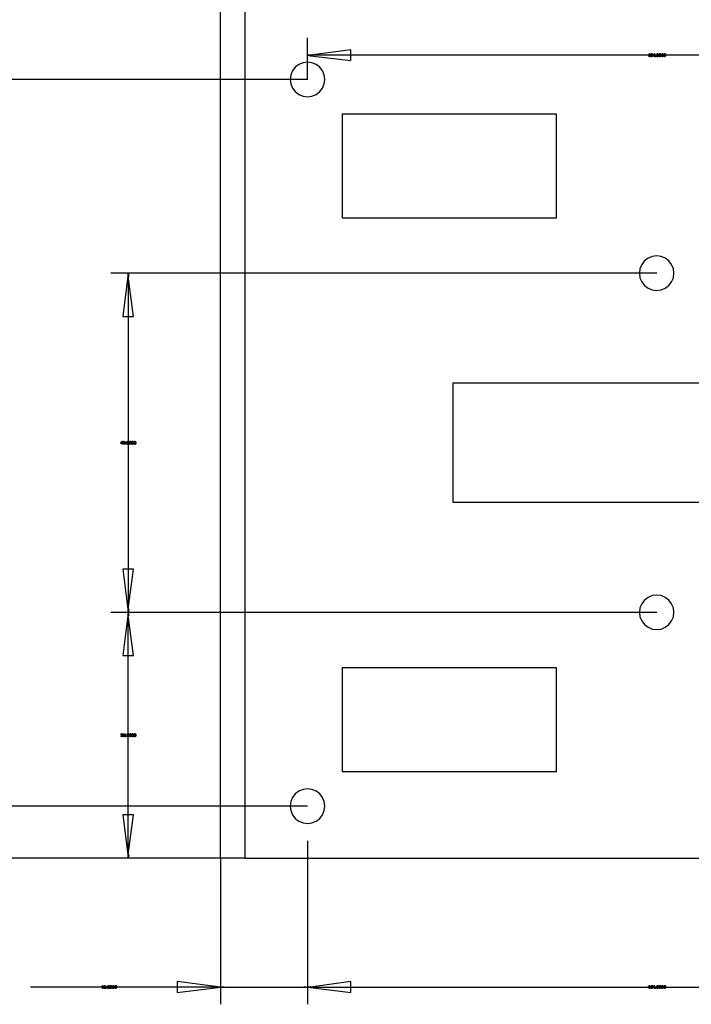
# Model space of a CAD drawing. Extents: x -1077 to 53, y -1488 to -1083.
# Tile 39 of 45: x -696 to -657, y -1307 to -1250. Entities that reach past the tile are written whole.
import ezdxf

# ---------------------------------------------------------------- set-up
doc = ezdxf.new("R2010")
doc.units = 0
doc.layers.add('Layer0', color=7, linetype='Continuous', true_color=0xffffff)
doc.layers.add('MTEXT', color=7, linetype='Continuous', true_color=0xffffff)

msp = doc.modelspace()

# ---------------------------------------------------------------- linework, layer by layer
at = {"layer": 'Layer0'}
for p, q in [((-684.531, -1253.647), (-684.531, -1242.647)), ((-683.091, -1253.647), (-683.091, -1242.647)), ((-679.491, -1252.069), (-679.491, -1251.249)), ((-679.491, -1252.249), (-679.491, -1252.069)), ((-679.491, -1252.249), (-679.311, -1252.219)), ((-679.491, -1252.249), (-679.311, -1252.279)), ((-679.311, -1252.249), (-679.491, -1252.249)), ((-679.491, -1252.647), (-679.491, -1252.249)), ((-676.991, -1251.939), (-679.311, -1252.249)), ((-679.311, -1252.219), (-679.311, -1252.249)), ((-679.311, -1252.249), (-679.311, -1252.279)), ((-676.991, -1252.249), (-679.311, -1252.249)), ((-679.311, -1252.279), (-676.991, -1252.559)), ((-676.991, -1252.249), (-676.991, -1251.939)), ((-676.991, -1252.559), (-676.991, -1252.249)), ((-659.985, -1252.249), (-676.991, -1252.249)), ((-658.597, -1252.249), (-659.985, -1252.249)), ((-641.591, -1252.249), (-658.597, -1252.249)), ((-680.198, -1252.94), (-680.357, -1253.147)), ((-679.991, -1252.781), (-680.198, -1252.94)), ((-679.75, -1252.681), (-679.991, -1252.781)), ((-679.491, -1252.647), (-679.75, -1252.681)), ((-679.491, -1253.585), (-679.491, -1252.647)), ((-679.232, -1252.681), (-679.491, -1252.647)), ((-678.991, -1252.781), (-679.232, -1252.681)), ((-678.784, -1252.94), (-678.991, -1252.781)), ((-678.625, -1253.147), (-678.784, -1252.94)), ((-680.457, -1253.388), (-680.491, -1253.647)), ((-680.357, -1253.147), (-680.457, -1253.388)), ((-679.491, -1253.647), (-679.491, -1253.585)), ((-678.525, -1253.388), (-678.625, -1253.147)), ((-678.491, -1253.647), (-678.525, -1253.388)), ((-684.531, -1253.647), (-699.13, -1253.647)), ((-683.091, -1253.647), (-684.531, -1253.647)), ((-684.531, -1264.847), (-684.531, -1253.647)), ((-680.491, -1253.647), (-683.091, -1253.647)), ((-683.091, -1264.847), (-683.091, -1253.647)), ((-679.554, -1253.647), (-680.491, -1253.647)), ((-680.491, -1253.647), (-680.457, -1253.906)), ((-680.457, -1253.906), (-680.357, -1254.147)), ((-680.357, -1254.147), (-680.198, -1254.354)), ((-679.491, -1253.647), (-679.554, -1253.647)), ((-678.784, -1254.354), (-678.625, -1254.147)), ((-678.625, -1254.147), (-678.525, -1253.906)), ((-678.525, -1253.906), (-678.491, -1253.647)), ((-680.198, -1254.354), (-679.991, -1254.513)), ((-679.991, -1254.513), (-679.75, -1254.613)), ((-679.75, -1254.613), (-679.491, -1254.647)), ((-679.491, -1254.647), (-679.232, -1254.613)), ((-679.232, -1254.613), (-678.991, -1254.513)), ((-678.991, -1254.513), (-678.784, -1254.354)), ((-665.091, -1255.647), (-677.491, -1255.647)), ((-677.491, -1255.647), (-677.491, -1261.647)), ((-665.091, -1261.647), (-665.091, -1255.647)), ((-677.491, -1261.647), (-665.091, -1261.647)), ((-659.291, -1263.847), (-659.55, -1263.881)), ((-659.032, -1263.881), (-659.291, -1263.847)), ((-660.157, -1264.347), (-660.257, -1264.588)), ((-659.998, -1264.14), (-660.157, -1264.347)), ((-659.791, -1263.981), (-659.998, -1264.14)), ((-659.55, -1263.881), (-659.791, -1263.981)), ((-658.791, -1263.981), (-659.032, -1263.881)), ((-658.584, -1264.14), (-658.791, -1263.981)), ((-658.425, -1264.347), (-658.584, -1264.14)), ((-658.325, -1264.588), (-658.425, -1264.347)), ((-690.04, -1264.847), (-690.86, -1264.847)), ((-689.86, -1264.847), (-690.04, -1264.847)), ((-689.86, -1264.847), (-689.89, -1265.027)), ((-689.86, -1265.027), (-689.86, -1264.847)), ((-689.86, -1264.847), (-689.83, -1265.027)), ((-684.531, -1264.847), (-689.86, -1264.847)), ((-683.091, -1264.847), (-684.531, -1264.847)), ((-684.531, -1284.447), (-684.531, -1264.847)), ((-660.291, -1264.847), (-683.091, -1264.847)), ((-683.091, -1284.447), (-683.091, -1264.847)), ((-660.257, -1264.588), (-660.291, -1264.847)), ((-659.354, -1264.847), (-660.291, -1264.847)), ((-660.291, -1264.847), (-660.257, -1265.106)), ((-659.291, -1264.847), (-659.354, -1264.847)), ((-658.291, -1264.847), (-658.325, -1264.588)), ((-658.325, -1265.106), (-658.291, -1264.847)), ((-689.89, -1265.027), (-690.17, -1267.347)), ((-689.86, -1265.027), (-689.89, -1265.027)), ((-689.86, -1265.027), (-689.86, -1267.347)), ((-689.55, -1267.347), (-689.86, -1265.027)), ((-689.83, -1265.027), (-689.86, -1265.027)), ((-660.257, -1265.106), (-660.157, -1265.347)), ((-660.157, -1265.347), (-659.998, -1265.554)), ((-659.998, -1265.554), (-659.791, -1265.713)), ((-658.791, -1265.713), (-658.584, -1265.554)), ((-658.584, -1265.554), (-658.425, -1265.347)), ((-658.425, -1265.347), (-658.325, -1265.106)), ((-659.791, -1265.713), (-659.55, -1265.813)), ((-659.55, -1265.813), (-659.291, -1265.847)), ((-659.291, -1265.847), (-659.032, -1265.813)), ((-659.032, -1265.813), (-658.791, -1265.713)), ((-690.17, -1267.347), (-689.86, -1267.347)), ((-689.86, -1267.347), (-689.55, -1267.347)), ((-689.86, -1267.347), (-689.86, -1274.467)), ((-671.091, -1271.207), (-671.091, -1278.087)), ((-653.091, -1271.207), (-671.091, -1271.207)), ((-689.86, -1274.467), (-689.86, -1274.827)), ((-689.86, -1274.827), (-689.86, -1281.947)), ((-671.091, -1278.087), (-653.091, -1278.087)), ((-689.86, -1281.947), (-690.17, -1281.947)), ((-690.17, -1281.947), (-689.89, -1284.267)), ((-689.86, -1281.947), (-689.86, -1284.267)), ((-689.55, -1281.947), (-689.86, -1281.947)), ((-689.86, -1284.267), (-689.55, -1281.947)), ((-659.998, -1283.74), (-660.157, -1283.947)), ((-659.791, -1283.581), (-659.998, -1283.74)), ((-659.55, -1283.481), (-659.791, -1283.581)), ((-659.291, -1283.447), (-659.55, -1283.481)), ((-659.032, -1283.481), (-659.291, -1283.447)), ((-658.791, -1283.581), (-659.032, -1283.481)), ((-658.584, -1283.74), (-658.791, -1283.581)), ((-658.425, -1283.947), (-658.584, -1283.74)), ((-689.89, -1284.267), (-689.86, -1284.267)), ((-689.89, -1284.267), (-689.86, -1284.447)), ((-689.86, -1284.447), (-689.86, -1284.267)), ((-689.83, -1284.267), (-689.86, -1284.447)), ((-689.86, -1284.267), (-689.83, -1284.267)), ((-660.257, -1284.188), (-660.291, -1284.447)), ((-660.157, -1283.947), (-660.257, -1284.188)), ((-658.325, -1284.188), (-658.425, -1283.947)), ((-658.291, -1284.447), (-658.325, -1284.188)), ((-690.04, -1284.447), (-690.86, -1284.447)), ((-689.89, -1284.627), (-690.17, -1286.947)), ((-689.86, -1284.447), (-690.04, -1284.447)), ((-689.86, -1284.447), (-689.89, -1284.627)), ((-689.86, -1284.627), (-689.89, -1284.627)), ((-689.86, -1284.447), (-689.83, -1284.627)), ((-689.86, -1284.627), (-689.86, -1284.447)), ((-684.531, -1284.447), (-689.86, -1284.447)), ((-689.86, -1286.947), (-689.86, -1284.627)), ((-689.55, -1286.947), (-689.86, -1284.627)), ((-689.83, -1284.627), (-689.86, -1284.627)), ((-683.091, -1284.447), (-684.531, -1284.447)), ((-684.531, -1295.647), (-684.531, -1284.447)), ((-660.291, -1284.447), (-683.091, -1284.447)), ((-683.091, -1295.647), (-683.091, -1284.447)), ((-659.354, -1284.447), (-660.291, -1284.447)), ((-660.291, -1284.447), (-660.257, -1284.706)), ((-660.257, -1284.706), (-660.157, -1284.947)), ((-659.291, -1284.447), (-659.354, -1284.447)), ((-658.425, -1284.947), (-658.325, -1284.706)), ((-658.325, -1284.706), (-658.291, -1284.447)), ((-660.157, -1284.947), (-659.998, -1285.154)), ((-659.998, -1285.154), (-659.791, -1285.313)), ((-659.791, -1285.313), (-659.55, -1285.413)), ((-659.55, -1285.413), (-659.291, -1285.447)), ((-659.291, -1285.447), (-659.032, -1285.413)), ((-659.032, -1285.413), (-658.791, -1285.313)), ((-658.791, -1285.313), (-658.584, -1285.154)), ((-658.584, -1285.154), (-658.425, -1284.947)), ((-690.17, -1286.947), (-689.86, -1286.947)), ((-689.86, -1291.367), (-689.86, -1286.947)), ((-689.86, -1286.947), (-689.55, -1286.947)), ((-665.091, -1287.647), (-677.491, -1287.647)), ((-677.491, -1287.647), (-677.491, -1293.647)), ((-665.091, -1293.647), (-665.091, -1287.647)), ((-689.86, -1291.727), (-689.86, -1291.367)), ((-689.86, -1295.647), (-689.86, -1291.727)), ((-677.491, -1293.647), (-665.091, -1293.647)), ((-680.357, -1295.147), (-680.457, -1295.388)), ((-680.198, -1294.94), (-680.357, -1295.147)), ((-679.991, -1294.781), (-680.198, -1294.94)), ((-679.75, -1294.681), (-679.991, -1294.781)), ((-679.491, -1294.647), (-679.75, -1294.681)), ((-679.232, -1294.681), (-679.491, -1294.647)), ((-678.991, -1294.781), (-679.232, -1294.681)), ((-678.784, -1294.94), (-678.991, -1294.781)), ((-678.625, -1295.147), (-678.784, -1294.94)), ((-678.525, -1295.388), (-678.625, -1295.147)), ((-689.86, -1295.647), (-699.071, -1295.647)), ((-689.86, -1296.147), (-689.86, -1295.647)), ((-684.531, -1295.647), (-689.86, -1295.647)), ((-684.531, -1298.647), (-684.531, -1295.647)), ((-683.091, -1295.647), (-684.531, -1295.647)), ((-683.091, -1298.647), (-683.091, -1295.647)), ((-681.554, -1295.647), (-683.091, -1295.647)), ((-681.491, -1295.647), (-681.554, -1295.647)), ((-680.491, -1295.647), (-681.491, -1295.647)), ((-680.457, -1295.388), (-680.491, -1295.647)), ((-679.554, -1295.647), (-680.491, -1295.647)), ((-680.491, -1295.647), (-680.457, -1295.906)), ((-679.491, -1295.647), (-679.554, -1295.647)), ((-678.491, -1295.647), (-678.525, -1295.388)), ((-678.525, -1295.906), (-678.491, -1295.647)), ((-690.17, -1296.147), (-689.89, -1298.467)), ((-689.86, -1296.147), (-690.17, -1296.147)), ((-689.86, -1298.467), (-689.55, -1296.147)), ((-689.86, -1298.467), (-689.86, -1296.147)), ((-689.55, -1296.147), (-689.86, -1296.147)), ((-680.457, -1295.906), (-680.357, -1296.147)), ((-680.357, -1296.147), (-680.198, -1296.354)), ((-678.784, -1296.354), (-678.625, -1296.147)), ((-678.625, -1296.147), (-678.525, -1295.906)), ((-680.198, -1296.354), (-679.991, -1296.513)), ((-679.991, -1296.513), (-679.75, -1296.613)), ((-679.75, -1296.613), (-679.491, -1296.647)), ((-679.491, -1296.647), (-679.232, -1296.613)), ((-679.232, -1296.613), (-678.991, -1296.513)), ((-678.991, -1296.513), (-678.784, -1296.354)), ((-679.491, -1297.647), (-679.491, -1297.71)), ((-679.491, -1297.71), (-679.491, -1298.647)), ((-689.89, -1298.467), (-689.86, -1298.467)), ((-689.89, -1298.467), (-689.86, -1298.647)), ((-689.86, -1298.647), (-689.86, -1298.467)), ((-689.83, -1298.467), (-689.86, -1298.647)), ((-689.86, -1298.467), (-689.83, -1298.467)), ((-690.86, -1298.647), (-699.071, -1298.647)), ((-690.04, -1298.647), (-690.86, -1298.647)), ((-689.86, -1298.647), (-690.04, -1298.647)), ((-684.594, -1298.647), (-689.86, -1298.647)), ((-684.531, -1298.647), (-684.594, -1298.647)), ((-684.531, -1298.647), (-684.531, -1298.71)), ((-683.091, -1298.647), (-684.531, -1298.647)), ((-684.531, -1298.71), (-684.531, -1306.101)), ((-683.091, -1298.647), (-679.491, -1298.647)), ((-679.491, -1298.647), (-679.491, -1306.101)), ((-679.491, -1298.647), (-639.091, -1298.647)), ((-684.531, -1306.101), (-687.031, -1305.791)), ((-687.031, -1305.791), (-687.031, -1306.101)), ((-676.991, -1305.791), (-679.311, -1306.101)), ((-676.991, -1306.101), (-676.991, -1305.791)), ((-687.031, -1306.101), (-695.513, -1306.101)), ((-684.531, -1306.101), (-687.031, -1306.101)), ((-687.031, -1306.411), (-684.531, -1306.101)), ((-687.031, -1306.101), (-687.031, -1306.411)), ((-684.531, -1306.101), (-684.351, -1306.071)), ((-684.531, -1306.101), (-684.351, -1306.101)), ((-684.351, -1306.131), (-684.531, -1306.101)), ((-684.531, -1306.101), (-684.531, -1306.281)), ((-684.531, -1306.281), (-684.531, -1307.101)), ((-684.351, -1306.071), (-684.351, -1306.101)), ((-684.351, -1306.101), (-684.351, -1306.131)), ((-684.351, -1306.101), (-679.671, -1306.101)), ((-679.671, -1306.071), (-679.491, -1306.101)), ((-679.671, -1306.101), (-679.671, -1306.071)), ((-679.671, -1306.131), (-679.671, -1306.101)), ((-679.671, -1306.101), (-679.491, -1306.101)), ((-679.491, -1306.101), (-679.671, -1306.131)), ((-679.491, -1306.101), (-679.311, -1306.071)), ((-679.311, -1306.101), (-679.491, -1306.101)), ((-679.491, -1306.101), (-679.311, -1306.131)), ((-679.491, -1306.101), (-679.491, -1306.281)), ((-679.491, -1306.281), (-679.491, -1307.101)), ((-679.311, -1306.071), (-679.311, -1306.101)), ((-679.311, -1306.101), (-679.311, -1306.131)), ((-679.311, -1306.101), (-676.991, -1306.101)), ((-679.311, -1306.131), (-676.991, -1306.411)), ((-676.991, -1306.411), (-676.991, -1306.101)), ((-676.991, -1306.101), (-659.985, -1306.101)), ((-659.985, -1306.101), (-658.597, -1306.101)), ((-658.597, -1306.101), (-641.591, -1306.101))]:
    msp.add_line(p, q, dxfattribs=at)
at = {"layer": 'MTEXT'}
for p, q in [((-659.76, -1252.203), (-659.729, -1252.182)), ((-659.76, -1252.224), (-659.76, -1252.203)), ((-659.738, -1252.212), (-659.76, -1252.224)), ((-659.717, -1252.197), (-659.738, -1252.212)), ((-659.729, -1252.182), (-659.709, -1252.158)), ((-659.717, -1252.336), (-659.717, -1252.197)), ((-659.695, -1252.336), (-659.717, -1252.336)), ((-659.709, -1252.158), (-659.695, -1252.158)), ((-659.695, -1252.158), (-659.695, -1252.336)), ((-659.64, -1252.249), (-659.633, -1252.198)), ((-659.622, -1252.321), (-659.64, -1252.249)), ((-659.633, -1252.198), (-659.614, -1252.169)), ((-659.582, -1252.339), (-659.622, -1252.321)), ((-659.606, -1252.189), (-659.617, -1252.249)), ((-659.617, -1252.249), (-659.607, -1252.307)), ((-659.614, -1252.169), (-659.582, -1252.158)), ((-659.607, -1252.307), (-659.582, -1252.321)), ((-659.582, -1252.176), (-659.606, -1252.189)), ((-659.582, -1252.158), (-659.557, -1252.164)), ((-659.557, -1252.191), (-659.582, -1252.176)), ((-659.582, -1252.321), (-659.557, -1252.307)), ((-659.55, -1252.328), (-659.582, -1252.339)), ((-659.557, -1252.164), (-659.539, -1252.18)), ((-659.546, -1252.249), (-659.557, -1252.191)), ((-659.557, -1252.307), (-659.546, -1252.249)), ((-659.531, -1252.299), (-659.55, -1252.328)), ((-659.539, -1252.18), (-659.528, -1252.207)), ((-659.524, -1252.249), (-659.531, -1252.299)), ((-659.528, -1252.207), (-659.524, -1252.249)), ((-659.485, -1252.203), (-659.454, -1252.182)), ((-659.485, -1252.224), (-659.485, -1252.203)), ((-659.463, -1252.212), (-659.485, -1252.224)), ((-659.442, -1252.197), (-659.463, -1252.212)), ((-659.454, -1252.182), (-659.434, -1252.158)), ((-659.442, -1252.336), (-659.442, -1252.197)), ((-659.42, -1252.336), (-659.442, -1252.336)), ((-659.434, -1252.158), (-659.42, -1252.158)), ((-659.42, -1252.158), (-659.42, -1252.336)), ((-659.352, -1252.336), (-659.352, -1252.311)), ((-659.352, -1252.311), (-659.328, -1252.311)), ((-659.328, -1252.336), (-659.352, -1252.336)), ((-659.328, -1252.311), (-659.328, -1252.336)), ((-659.296, -1252.249), (-659.289, -1252.198)), ((-659.278, -1252.321), (-659.296, -1252.249)), ((-659.289, -1252.198), (-659.27, -1252.169)), ((-659.238, -1252.339), (-659.278, -1252.321)), ((-659.262, -1252.189), (-659.274, -1252.249)), ((-659.274, -1252.249), (-659.263, -1252.307)), ((-659.27, -1252.169), (-659.238, -1252.158)), ((-659.263, -1252.307), (-659.238, -1252.321)), ((-659.238, -1252.176), (-659.262, -1252.189)), ((-659.238, -1252.158), (-659.213, -1252.164)), ((-659.213, -1252.191), (-659.238, -1252.176)), ((-659.238, -1252.321), (-659.213, -1252.307)), ((-659.206, -1252.328), (-659.238, -1252.339)), ((-659.213, -1252.164), (-659.195, -1252.18)), ((-659.203, -1252.249), (-659.213, -1252.191)), ((-659.213, -1252.307), (-659.203, -1252.249)), ((-659.187, -1252.299), (-659.206, -1252.328)), ((-659.195, -1252.18), (-659.184, -1252.207)), ((-659.18, -1252.249), (-659.187, -1252.299)), ((-659.184, -1252.207), (-659.18, -1252.249)), ((-659.158, -1252.249), (-659.152, -1252.198)), ((-659.141, -1252.321), (-659.158, -1252.249)), ((-659.152, -1252.198), (-659.133, -1252.169)), ((-659.101, -1252.339), (-659.141, -1252.321)), ((-659.125, -1252.189), (-659.136, -1252.249)), ((-659.136, -1252.249), (-659.126, -1252.307)), ((-659.133, -1252.169), (-659.101, -1252.158)), ((-659.126, -1252.307), (-659.101, -1252.321)), ((-659.101, -1252.176), (-659.125, -1252.189)), ((-659.101, -1252.158), (-659.076, -1252.164)), ((-659.075, -1252.191), (-659.101, -1252.176)), ((-659.101, -1252.321), (-659.075, -1252.307)), ((-659.068, -1252.328), (-659.101, -1252.339)), ((-659.076, -1252.164), (-659.058, -1252.18)), ((-659.065, -1252.249), (-659.075, -1252.191)), ((-659.075, -1252.307), (-659.065, -1252.249)), ((-659.049, -1252.299), (-659.068, -1252.328)), ((-659.058, -1252.18), (-659.047, -1252.207)), ((-659.043, -1252.249), (-659.049, -1252.299)), ((-659.047, -1252.207), (-659.043, -1252.249)), ((-659.021, -1252.249), (-659.014, -1252.198)), ((-659.003, -1252.321), (-659.021, -1252.249)), ((-659.014, -1252.198), (-658.995, -1252.169)), ((-658.963, -1252.339), (-659.003, -1252.321)), ((-658.987, -1252.189), (-658.999, -1252.249)), ((-658.999, -1252.249), (-658.988, -1252.307)), ((-658.995, -1252.169), (-658.963, -1252.158)), ((-658.988, -1252.307), (-658.963, -1252.321)), ((-658.963, -1252.176), (-658.987, -1252.189)), ((-658.963, -1252.158), (-658.938, -1252.164)), ((-658.938, -1252.191), (-658.963, -1252.176)), ((-658.963, -1252.321), (-658.938, -1252.307)), ((-658.931, -1252.328), (-658.963, -1252.339)), ((-658.938, -1252.164), (-658.92, -1252.18)), ((-658.928, -1252.249), (-658.938, -1252.191)), ((-658.938, -1252.307), (-658.928, -1252.249)), ((-658.912, -1252.299), (-658.931, -1252.328)), ((-658.92, -1252.18), (-658.909, -1252.207)), ((-658.905, -1252.249), (-658.912, -1252.299)), ((-658.909, -1252.207), (-658.905, -1252.249)), ((-658.883, -1252.249), (-658.877, -1252.198)), ((-658.866, -1252.321), (-658.883, -1252.249)), ((-658.877, -1252.198), (-658.858, -1252.169)), ((-658.826, -1252.339), (-658.866, -1252.321)), ((-658.85, -1252.189), (-658.861, -1252.249)), ((-658.861, -1252.249), (-658.851, -1252.307)), ((-658.858, -1252.169), (-658.826, -1252.158)), ((-658.851, -1252.307), (-658.826, -1252.321)), ((-658.826, -1252.176), (-658.85, -1252.189)), ((-658.826, -1252.158), (-658.801, -1252.164)), ((-658.8, -1252.191), (-658.826, -1252.176)), ((-658.826, -1252.321), (-658.8, -1252.307)), ((-658.793, -1252.328), (-658.826, -1252.339)), ((-658.801, -1252.164), (-658.783, -1252.18)), ((-658.79, -1252.249), (-658.8, -1252.191)), ((-658.8, -1252.307), (-658.79, -1252.249)), ((-658.774, -1252.299), (-658.793, -1252.328)), ((-658.783, -1252.18), (-658.772, -1252.207)), ((-658.768, -1252.249), (-658.774, -1252.299)), ((-658.772, -1252.207), (-658.768, -1252.249)), ((-690.296, -1274.672), (-690.216, -1274.558)), ((-690.296, -1274.692), (-690.296, -1274.672)), ((-690.22, -1274.593), (-690.275, -1274.672)), ((-690.275, -1274.672), (-690.22, -1274.672)), ((-690.22, -1274.672), (-690.22, -1274.593)), ((-690.216, -1274.558), (-690.198, -1274.558)), ((-690.198, -1274.558), (-690.198, -1274.672)), ((-690.198, -1274.672), (-690.174, -1274.672)), ((-690.174, -1274.672), (-690.174, -1274.692)), ((-690.152, -1274.617), (-690.136, -1274.573)), ((-690.137, -1274.659), (-690.152, -1274.617)), ((-690.099, -1274.675), (-690.137, -1274.659)), ((-690.136, -1274.573), (-690.096, -1274.557)), ((-690.119, -1274.587), (-690.129, -1274.617)), ((-690.129, -1274.617), (-690.119, -1274.645)), ((-690.093, -1274.575), (-690.119, -1274.587)), ((-690.119, -1274.645), (-690.094, -1274.655)), ((-690.075, -1274.668), (-690.099, -1274.675)), ((-690.096, -1274.557), (-690.065, -1274.566)), ((-690.094, -1274.655), (-690.069, -1274.645)), ((-690.069, -1274.586), (-690.093, -1274.575)), ((-690.057, -1274.651), (-690.075, -1274.668)), ((-690.059, -1274.616), (-690.069, -1274.586)), ((-690.069, -1274.645), (-690.059, -1274.616)), ((-690.065, -1274.566), (-690.043, -1274.593)), ((-690.06, -1274.682), (-690.057, -1274.656)), ((-690.057, -1274.656), (-690.057, -1274.651)), ((-690.043, -1274.593), (-690.035, -1274.643)), ((-690.035, -1274.643), (-690.043, -1274.697)), ((-689.946, -1274.647), (-689.939, -1274.597)), ((-689.928, -1274.719), (-689.946, -1274.647)), ((-689.939, -1274.597), (-689.92, -1274.567)), ((-689.912, -1274.588), (-689.923, -1274.647)), ((-689.923, -1274.647), (-689.913, -1274.705)), ((-689.92, -1274.567), (-689.888, -1274.557)), ((-689.888, -1274.575), (-689.912, -1274.588)), ((-689.888, -1274.557), (-689.863, -1274.563)), ((-689.863, -1274.589), (-689.888, -1274.575)), ((-689.863, -1274.563), (-689.845, -1274.579)), ((-689.852, -1274.647), (-689.863, -1274.589)), ((-689.863, -1274.705), (-689.852, -1274.647)), ((-689.845, -1274.579), (-689.834, -1274.606)), ((-689.83, -1274.647), (-689.837, -1274.698)), ((-689.834, -1274.606), (-689.83, -1274.647)), ((-689.808, -1274.647), (-689.802, -1274.597)), ((-689.791, -1274.719), (-689.808, -1274.647)), ((-689.802, -1274.597), (-689.782, -1274.567)), ((-689.774, -1274.588), (-689.786, -1274.647)), ((-689.786, -1274.647), (-689.775, -1274.705)), ((-689.782, -1274.567), (-689.75, -1274.557)), ((-689.751, -1274.575), (-689.774, -1274.588)), ((-689.725, -1274.589), (-689.751, -1274.575)), ((-689.75, -1274.557), (-689.725, -1274.563)), ((-689.725, -1274.563), (-689.708, -1274.579)), ((-689.715, -1274.647), (-689.725, -1274.589)), ((-689.725, -1274.705), (-689.715, -1274.647)), ((-689.708, -1274.579), (-689.697, -1274.606)), ((-689.693, -1274.647), (-689.699, -1274.698)), ((-689.697, -1274.606), (-689.693, -1274.647)), ((-689.671, -1274.647), (-689.664, -1274.597)), ((-689.653, -1274.719), (-689.671, -1274.647)), ((-689.664, -1274.597), (-689.645, -1274.567)), ((-689.637, -1274.588), (-689.648, -1274.647)), ((-689.648, -1274.647), (-689.638, -1274.705)), ((-689.645, -1274.567), (-689.613, -1274.557)), ((-689.613, -1274.575), (-689.637, -1274.588)), ((-689.613, -1274.557), (-689.588, -1274.563)), ((-689.588, -1274.589), (-689.613, -1274.575)), ((-689.588, -1274.563), (-689.57, -1274.579)), ((-689.577, -1274.647), (-689.588, -1274.589)), ((-689.588, -1274.705), (-689.577, -1274.647)), ((-689.57, -1274.579), (-689.559, -1274.606)), ((-689.555, -1274.647), (-689.562, -1274.698)), ((-689.559, -1274.606), (-689.555, -1274.647)), ((-689.533, -1274.647), (-689.527, -1274.597)), ((-689.516, -1274.719), (-689.533, -1274.647)), ((-689.527, -1274.597), (-689.507, -1274.567)), ((-689.499, -1274.588), (-689.511, -1274.647)), ((-689.511, -1274.647), (-689.5, -1274.705)), ((-689.507, -1274.567), (-689.475, -1274.557)), ((-689.476, -1274.575), (-689.499, -1274.588)), ((-689.45, -1274.589), (-689.476, -1274.575)), ((-689.475, -1274.557), (-689.45, -1274.563)), ((-689.45, -1274.563), (-689.433, -1274.579)), ((-689.44, -1274.647), (-689.45, -1274.589)), ((-689.45, -1274.705), (-689.44, -1274.647)), ((-689.433, -1274.579), (-689.422, -1274.606)), ((-689.418, -1274.647), (-689.424, -1274.698)), ((-689.422, -1274.606), (-689.418, -1274.647)), ((-690.22, -1274.692), (-690.296, -1274.692)), ((-690.22, -1274.735), (-690.22, -1274.692)), ((-690.198, -1274.735), (-690.22, -1274.735)), ((-690.174, -1274.692), (-690.198, -1274.692)), ((-690.198, -1274.692), (-690.198, -1274.735)), ((-690.148, -1274.694), (-690.128, -1274.692)), ((-690.133, -1274.726), (-690.148, -1274.694)), ((-690.099, -1274.738), (-690.133, -1274.726)), ((-690.128, -1274.692), (-690.117, -1274.713)), ((-690.117, -1274.713), (-690.098, -1274.72)), ((-690.065, -1274.727), (-690.099, -1274.738)), ((-690.098, -1274.72), (-690.081, -1274.715)), ((-690.081, -1274.715), (-690.068, -1274.703)), ((-690.068, -1274.703), (-690.06, -1274.682)), ((-690.043, -1274.697), (-690.065, -1274.727)), ((-690.002, -1274.735), (-690.002, -1274.71)), ((-690.002, -1274.71), (-689.977, -1274.71)), ((-689.977, -1274.735), (-690.002, -1274.735)), ((-689.977, -1274.71), (-689.977, -1274.735)), ((-689.888, -1274.738), (-689.928, -1274.719)), ((-689.913, -1274.705), (-689.888, -1274.72)), ((-689.888, -1274.72), (-689.863, -1274.705)), ((-689.856, -1274.727), (-689.888, -1274.738)), ((-689.837, -1274.698), (-689.856, -1274.727)), ((-689.75, -1274.738), (-689.791, -1274.719)), ((-689.775, -1274.705), (-689.75, -1274.72)), ((-689.75, -1274.72), (-689.725, -1274.705)), ((-689.718, -1274.727), (-689.75, -1274.738)), ((-689.699, -1274.698), (-689.718, -1274.727)), ((-689.613, -1274.738), (-689.653, -1274.719)), ((-689.638, -1274.705), (-689.613, -1274.72)), ((-689.613, -1274.72), (-689.588, -1274.705)), ((-689.581, -1274.727), (-689.613, -1274.738)), ((-689.562, -1274.698), (-689.581, -1274.727)), ((-689.475, -1274.738), (-689.516, -1274.719)), ((-689.5, -1274.705), (-689.475, -1274.72)), ((-689.475, -1274.72), (-689.45, -1274.705)), ((-689.443, -1274.727), (-689.475, -1274.738)), ((-689.424, -1274.698), (-689.443, -1274.727)), ((-690.285, -1291.588), (-690.264, -1291.585)), ((-690.268, -1291.624), (-690.285, -1291.588)), ((-690.283, -1291.503), (-690.265, -1291.469)), ((-690.262, -1291.507), (-690.283, -1291.503)), ((-690.229, -1291.638), (-690.268, -1291.624)), ((-690.265, -1291.469), (-690.23, -1291.457)), ((-690.264, -1291.585), (-690.251, -1291.612)), ((-690.251, -1291.483), (-690.262, -1291.507)), ((-690.23, -1291.475), (-690.251, -1291.483)), ((-690.251, -1291.612), (-690.229, -1291.62)), ((-690.243, -1291.551), (-690.24, -1291.532)), ((-690.227, -1291.548), (-690.243, -1291.551)), ((-690.24, -1291.532), (-690.237, -1291.532)), ((-690.237, -1291.532), (-690.212, -1291.525)), ((-690.23, -1291.457), (-690.203, -1291.463)), ((-690.209, -1291.483), (-690.23, -1291.475)), ((-690.229, -1291.62), (-690.203, -1291.609)), ((-690.186, -1291.622), (-690.229, -1291.638)), ((-690.202, -1291.558), (-690.227, -1291.548)), ((-690.212, -1291.525), (-690.201, -1291.502)), ((-690.201, -1291.502), (-690.209, -1291.483)), ((-690.203, -1291.463), (-690.185, -1291.48)), ((-690.184, -1291.524), (-690.203, -1291.539)), ((-690.203, -1291.539), (-690.178, -1291.554)), ((-690.203, -1291.609), (-690.193, -1291.583)), ((-690.193, -1291.583), (-690.202, -1291.558)), ((-690.17, -1291.582), (-690.186, -1291.622)), ((-690.185, -1291.48), (-690.178, -1291.503)), ((-690.178, -1291.503), (-690.184, -1291.524)), ((-690.178, -1291.554), (-690.17, -1291.582)), ((-690.148, -1291.588), (-690.125, -1291.586)), ((-690.131, -1291.624), (-690.148, -1291.588)), ((-690.144, -1291.551), (-690.127, -1291.46)), ((-690.124, -1291.554), (-690.144, -1291.551)), ((-690.091, -1291.638), (-690.131, -1291.624)), ((-690.127, -1291.46), (-690.039, -1291.46)), ((-690.125, -1291.586), (-690.114, -1291.611)), ((-690.111, -1291.541), (-690.124, -1291.554)), ((-690.11, -1291.481), (-690.119, -1291.528)), ((-690.119, -1291.528), (-690.086, -1291.517)), ((-690.114, -1291.611), (-690.091, -1291.62)), ((-690.092, -1291.536), (-690.111, -1291.541)), ((-690.039, -1291.481), (-690.11, -1291.481)), ((-690.064, -1291.547), (-690.092, -1291.536)), ((-690.091, -1291.62), (-690.065, -1291.608)), ((-690.045, -1291.616), (-690.091, -1291.638)), ((-690.086, -1291.517), (-690.047, -1291.533)), ((-690.065, -1291.608), (-690.054, -1291.577)), ((-690.054, -1291.577), (-690.064, -1291.547)), ((-690.047, -1291.533), (-690.031, -1291.575)), ((-690.031, -1291.575), (-690.045, -1291.616)), ((-690.039, -1291.46), (-690.039, -1291.481)), ((-689.998, -1291.635), (-689.998, -1291.61)), ((-689.998, -1291.61), (-689.974, -1291.61)), ((-689.974, -1291.635), (-689.998, -1291.635)), ((-689.974, -1291.61), (-689.974, -1291.635)), ((-689.942, -1291.588), (-689.919, -1291.586)), ((-689.924, -1291.624), (-689.942, -1291.588)), ((-689.938, -1291.551), (-689.921, -1291.46)), ((-689.918, -1291.554), (-689.938, -1291.551)), ((-689.885, -1291.638), (-689.924, -1291.624)), ((-689.921, -1291.46), (-689.833, -1291.46)), ((-689.919, -1291.586), (-689.907, -1291.611)), ((-689.904, -1291.541), (-689.918, -1291.554)), ((-689.904, -1291.481), (-689.913, -1291.528)), ((-689.913, -1291.528), (-689.88, -1291.517)), ((-689.907, -1291.611), (-689.885, -1291.62)), ((-689.833, -1291.481), (-689.904, -1291.481)), ((-689.885, -1291.536), (-689.904, -1291.541)), ((-689.858, -1291.547), (-689.885, -1291.536)), ((-689.885, -1291.62), (-689.858, -1291.608)), ((-689.839, -1291.616), (-689.885, -1291.638)), ((-689.88, -1291.517), (-689.841, -1291.533)), ((-689.848, -1291.577), (-689.858, -1291.547)), ((-689.858, -1291.608), (-689.848, -1291.577)), ((-689.841, -1291.533), (-689.825, -1291.575)), ((-689.825, -1291.575), (-689.839, -1291.616)), ((-689.833, -1291.46), (-689.833, -1291.481)), ((-689.804, -1291.547), (-689.798, -1291.497)), ((-689.787, -1291.619), (-689.804, -1291.547)), ((-689.798, -1291.497), (-689.779, -1291.467)), ((-689.747, -1291.638), (-689.787, -1291.619)), ((-689.771, -1291.488), (-689.782, -1291.547)), ((-689.782, -1291.547), (-689.772, -1291.605)), ((-689.779, -1291.467), (-689.747, -1291.457)), ((-689.772, -1291.605), (-689.747, -1291.62)), ((-689.747, -1291.475), (-689.771, -1291.488)), ((-689.747, -1291.457), (-689.722, -1291.463)), ((-689.722, -1291.489), (-689.747, -1291.475)), ((-689.747, -1291.62), (-689.722, -1291.605)), ((-689.715, -1291.627), (-689.747, -1291.638)), ((-689.722, -1291.463), (-689.704, -1291.479)), ((-689.711, -1291.547), (-689.722, -1291.489)), ((-689.722, -1291.605), (-689.711, -1291.547)), ((-689.695, -1291.598), (-689.715, -1291.627)), ((-689.704, -1291.479), (-689.693, -1291.505)), ((-689.689, -1291.547), (-689.695, -1291.598)), ((-689.693, -1291.505), (-689.689, -1291.547)), ((-689.667, -1291.547), (-689.66, -1291.497)), ((-689.649, -1291.619), (-689.667, -1291.547)), ((-689.66, -1291.497), (-689.641, -1291.467)), ((-689.609, -1291.638), (-689.649, -1291.619)), ((-689.633, -1291.488), (-689.645, -1291.547)), ((-689.645, -1291.547), (-689.634, -1291.605)), ((-689.641, -1291.467), (-689.609, -1291.457)), ((-689.634, -1291.605), (-689.609, -1291.62)), ((-689.609, -1291.475), (-689.633, -1291.488)), ((-689.609, -1291.457), (-689.584, -1291.463)), ((-689.584, -1291.489), (-689.609, -1291.475)), ((-689.609, -1291.62), (-689.584, -1291.605)), ((-689.577, -1291.627), (-689.609, -1291.638)), ((-689.584, -1291.463), (-689.566, -1291.479)), ((-689.574, -1291.547), (-689.584, -1291.489)), ((-689.584, -1291.605), (-689.574, -1291.547)), ((-689.558, -1291.598), (-689.577, -1291.627)), ((-689.566, -1291.479), (-689.555, -1291.505)), ((-689.551, -1291.547), (-689.558, -1291.598)), ((-689.555, -1291.505), (-689.551, -1291.547)), ((-689.529, -1291.547), (-689.523, -1291.497)), ((-689.512, -1291.619), (-689.529, -1291.547)), ((-689.523, -1291.497), (-689.504, -1291.467)), ((-689.472, -1291.638), (-689.512, -1291.619)), ((-689.496, -1291.488), (-689.507, -1291.547)), ((-689.507, -1291.547), (-689.497, -1291.605)), ((-689.504, -1291.467), (-689.472, -1291.457)), ((-689.497, -1291.605), (-689.472, -1291.62)), ((-689.472, -1291.475), (-689.496, -1291.488)), ((-689.472, -1291.457), (-689.447, -1291.463)), ((-689.447, -1291.489), (-689.472, -1291.475)), ((-689.472, -1291.62), (-689.447, -1291.605)), ((-689.44, -1291.627), (-689.472, -1291.638)), ((-689.447, -1291.463), (-689.429, -1291.479)), ((-689.436, -1291.547), (-689.447, -1291.489)), ((-689.447, -1291.605), (-689.436, -1291.547)), ((-689.42, -1291.598), (-689.44, -1291.627)), ((-689.429, -1291.479), (-689.418, -1291.505)), ((-689.414, -1291.547), (-689.42, -1291.598)), ((-689.418, -1291.505), (-689.414, -1291.547)), ((-691.388, -1306.055), (-691.356, -1306.034)), ((-691.388, -1306.076), (-691.388, -1306.055)), ((-691.365, -1306.064), (-691.388, -1306.076)), ((-691.345, -1306.049), (-691.365, -1306.064)), ((-691.356, -1306.034), (-691.337, -1306.01)), ((-691.345, -1306.188), (-691.345, -1306.049)), ((-691.323, -1306.188), (-691.345, -1306.188)), ((-691.337, -1306.01), (-691.323, -1306.01)), ((-691.323, -1306.01), (-691.323, -1306.188)), ((-691.27, -1306.188), (-691.268, -1306.173)), ((-691.153, -1306.188), (-691.27, -1306.188)), ((-691.268, -1306.173), (-691.253, -1306.149)), ((-691.266, -1306.061), (-691.249, -1306.023)), ((-691.244, -1306.064), (-691.266, -1306.061)), ((-691.253, -1306.149), (-691.225, -1306.122)), ((-691.249, -1306.023), (-691.209, -1306.01)), ((-691.234, -1306.038), (-691.244, -1306.064)), ((-691.231, -1306.155), (-691.24, -1306.167)), ((-691.24, -1306.167), (-691.153, -1306.167)), ((-691.209, -1306.028), (-691.234, -1306.038)), ((-691.206, -1306.133), (-691.231, -1306.155)), ((-691.225, -1306.122), (-691.186, -1306.085)), ((-691.209, -1306.01), (-691.168, -1306.024)), ((-691.185, -1306.037), (-691.209, -1306.028)), ((-691.172, -1306.102), (-691.206, -1306.133)), ((-691.186, -1306.085), (-691.176, -1306.059)), ((-691.176, -1306.059), (-691.185, -1306.037)), ((-691.158, -1306.08), (-691.172, -1306.102)), ((-691.168, -1306.024), (-691.153, -1306.059)), ((-691.153, -1306.059), (-691.158, -1306.08)), ((-691.153, -1306.167), (-691.153, -1306.188)), ((-691.118, -1306.188), (-691.118, -1306.163)), ((-691.118, -1306.163), (-691.093, -1306.163)), ((-691.093, -1306.188), (-691.118, -1306.188)), ((-691.093, -1306.163), (-691.093, -1306.188)), ((-691.062, -1306.105), (-691.043, -1306.03)), ((-691.045, -1306.171), (-691.062, -1306.105)), ((-691.001, -1306.191), (-691.045, -1306.171)), ((-691.043, -1306.03), (-690.999, -1306.01)), ((-691.034, -1306.056), (-691.041, -1306.097)), ((-691.041, -1306.097), (-691.021, -1306.079)), ((-691.027, -1306.103), (-691.037, -1306.131)), ((-691.037, -1306.131), (-691.032, -1306.152)), ((-691.018, -1306.034), (-691.034, -1306.056)), ((-691.032, -1306.152), (-691.019, -1306.168)), ((-691.002, -1306.092), (-691.027, -1306.103)), ((-691.021, -1306.079), (-690.998, -1306.073)), ((-691.019, -1306.168), (-691.001, -1306.173)), ((-691, -1306.028), (-691.018, -1306.034)), ((-690.977, -1306.103), (-691.002, -1306.092)), ((-691.001, -1306.173), (-690.977, -1306.162)), ((-690.972, -1306.183), (-691.001, -1306.191)), ((-690.978, -1306.037), (-691, -1306.028)), ((-690.999, -1306.01), (-690.964, -1306.022)), ((-690.998, -1306.073), (-690.961, -1306.089)), ((-690.97, -1306.056), (-690.978, -1306.037)), ((-690.967, -1306.132), (-690.977, -1306.103)), ((-690.977, -1306.162), (-690.967, -1306.132)), ((-690.952, -1306.161), (-690.972, -1306.183)), ((-690.948, -1306.054), (-690.97, -1306.056)), ((-690.964, -1306.022), (-690.948, -1306.054)), ((-690.961, -1306.089), (-690.945, -1306.13)), ((-690.945, -1306.13), (-690.952, -1306.161)), ((-690.924, -1306.101), (-690.917, -1306.05)), ((-690.906, -1306.173), (-690.924, -1306.101)), ((-690.917, -1306.05), (-690.898, -1306.021)), ((-690.866, -1306.191), (-690.906, -1306.173)), ((-690.89, -1306.041), (-690.901, -1306.101)), ((-690.901, -1306.101), (-690.891, -1306.159)), ((-690.898, -1306.021), (-690.866, -1306.01)), ((-690.891, -1306.159), (-690.866, -1306.173)), ((-690.866, -1306.028), (-690.89, -1306.041)), ((-690.866, -1306.01), (-690.841, -1306.016)), ((-690.841, -1306.042), (-690.866, -1306.028)), ((-690.866, -1306.173), (-690.841, -1306.159)), ((-690.834, -1306.18), (-690.866, -1306.191)), ((-690.841, -1306.016), (-690.823, -1306.032)), ((-690.831, -1306.101), (-690.841, -1306.042)), ((-690.841, -1306.159), (-690.831, -1306.101)), ((-690.815, -1306.151), (-690.834, -1306.18)), ((-690.823, -1306.032), (-690.812, -1306.059)), ((-690.808, -1306.101), (-690.815, -1306.151)), ((-690.812, -1306.059), (-690.808, -1306.101)), ((-690.786, -1306.101), (-690.78, -1306.05)), ((-690.769, -1306.173), (-690.786, -1306.101)), ((-690.78, -1306.05), (-690.76, -1306.021)), ((-690.728, -1306.191), (-690.769, -1306.173)), ((-690.753, -1306.041), (-690.764, -1306.101)), ((-690.764, -1306.101), (-690.754, -1306.159)), ((-690.76, -1306.021), (-690.728, -1306.01)), ((-690.754, -1306.159), (-690.728, -1306.173)), ((-690.729, -1306.028), (-690.753, -1306.041)), ((-690.703, -1306.042), (-690.729, -1306.028)), ((-690.728, -1306.01), (-690.703, -1306.016)), ((-690.728, -1306.173), (-690.703, -1306.159)), ((-690.696, -1306.18), (-690.728, -1306.191)), ((-690.703, -1306.016), (-690.686, -1306.032)), ((-690.693, -1306.101), (-690.703, -1306.042)), ((-690.703, -1306.159), (-690.693, -1306.101)), ((-690.677, -1306.151), (-690.696, -1306.18)), ((-690.686, -1306.032), (-690.675, -1306.059)), ((-690.671, -1306.101), (-690.677, -1306.151)), ((-690.675, -1306.059), (-690.671, -1306.101)), ((-690.649, -1306.101), (-690.642, -1306.05)), ((-690.631, -1306.173), (-690.649, -1306.101)), ((-690.642, -1306.05), (-690.623, -1306.021)), ((-690.591, -1306.191), (-690.631, -1306.173)), ((-690.615, -1306.041), (-690.626, -1306.101)), ((-690.626, -1306.101), (-690.616, -1306.159)), ((-690.623, -1306.021), (-690.591, -1306.01)), ((-690.616, -1306.159), (-690.591, -1306.173)), ((-690.591, -1306.028), (-690.615, -1306.041)), ((-690.591, -1306.01), (-690.566, -1306.016)), ((-690.566, -1306.042), (-690.591, -1306.028)), ((-690.591, -1306.173), (-690.566, -1306.159)), ((-690.559, -1306.18), (-690.591, -1306.191)), ((-690.566, -1306.016), (-690.548, -1306.032)), ((-690.556, -1306.101), (-690.566, -1306.042)), ((-690.566, -1306.159), (-690.556, -1306.101)), ((-690.54, -1306.151), (-690.559, -1306.18)), ((-690.548, -1306.032), (-690.537, -1306.059)), ((-690.533, -1306.101), (-690.54, -1306.151)), ((-690.537, -1306.059), (-690.533, -1306.101)), ((-659.76, -1306.055), (-659.729, -1306.034)), ((-659.76, -1306.076), (-659.76, -1306.055)), ((-659.738, -1306.064), (-659.76, -1306.076)), ((-659.717, -1306.049), (-659.738, -1306.064)), ((-659.729, -1306.034), (-659.709, -1306.01)), ((-659.717, -1306.188), (-659.717, -1306.049)), ((-659.695, -1306.188), (-659.717, -1306.188)), ((-659.709, -1306.01), (-659.695, -1306.01)), ((-659.695, -1306.01), (-659.695, -1306.188)), ((-659.64, -1306.101), (-659.633, -1306.05)), ((-659.622, -1306.173), (-659.64, -1306.101)), ((-659.633, -1306.05), (-659.614, -1306.021)), ((-659.582, -1306.191), (-659.622, -1306.173)), ((-659.606, -1306.041), (-659.617, -1306.101)), ((-659.617, -1306.101), (-659.607, -1306.159)), ((-659.614, -1306.021), (-659.582, -1306.01)), ((-659.607, -1306.159), (-659.582, -1306.173)), ((-659.582, -1306.028), (-659.606, -1306.041)), ((-659.582, -1306.01), (-659.557, -1306.016)), ((-659.557, -1306.042), (-659.582, -1306.028)), ((-659.582, -1306.173), (-659.557, -1306.159)), ((-659.55, -1306.18), (-659.582, -1306.191)), ((-659.557, -1306.016), (-659.539, -1306.032)), ((-659.546, -1306.101), (-659.557, -1306.042)), ((-659.557, -1306.159), (-659.546, -1306.101)), ((-659.531, -1306.151), (-659.55, -1306.18)), ((-659.539, -1306.032), (-659.528, -1306.059)), ((-659.524, -1306.101), (-659.531, -1306.151)), ((-659.528, -1306.059), (-659.524, -1306.101)), ((-659.485, -1306.055), (-659.454, -1306.034)), ((-659.485, -1306.076), (-659.485, -1306.055)), ((-659.463, -1306.064), (-659.485, -1306.076)), ((-659.442, -1306.049), (-659.463, -1306.064)), ((-659.454, -1306.034), (-659.434, -1306.01)), ((-659.442, -1306.188), (-659.442, -1306.049)), ((-659.42, -1306.188), (-659.442, -1306.188)), ((-659.434, -1306.01), (-659.42, -1306.01)), ((-659.42, -1306.01), (-659.42, -1306.188)), ((-659.352, -1306.188), (-659.352, -1306.163)), ((-659.352, -1306.163), (-659.328, -1306.163)), ((-659.328, -1306.188), (-659.352, -1306.188)), ((-659.328, -1306.163), (-659.328, -1306.188)), ((-659.296, -1306.101), (-659.289, -1306.05)), ((-659.278, -1306.173), (-659.296, -1306.101)), ((-659.289, -1306.05), (-659.27, -1306.021)), ((-659.238, -1306.191), (-659.278, -1306.173)), ((-659.262, -1306.041), (-659.274, -1306.101)), ((-659.274, -1306.101), (-659.263, -1306.159)), ((-659.27, -1306.021), (-659.238, -1306.01)), ((-659.263, -1306.159), (-659.238, -1306.173)), ((-659.238, -1306.028), (-659.262, -1306.041)), ((-659.238, -1306.01), (-659.213, -1306.016)), ((-659.213, -1306.042), (-659.238, -1306.028)), ((-659.238, -1306.173), (-659.213, -1306.159)), ((-659.206, -1306.18), (-659.238, -1306.191)), ((-659.213, -1306.016), (-659.195, -1306.032)), ((-659.203, -1306.101), (-659.213, -1306.042)), ((-659.213, -1306.159), (-659.203, -1306.101)), ((-659.187, -1306.151), (-659.206, -1306.18)), ((-659.195, -1306.032), (-659.184, -1306.059)), ((-659.18, -1306.101), (-659.187, -1306.151)), ((-659.184, -1306.059), (-659.18, -1306.101)), ((-659.158, -1306.101), (-659.152, -1306.05)), ((-659.141, -1306.173), (-659.158, -1306.101)), ((-659.152, -1306.05), (-659.133, -1306.021)), ((-659.101, -1306.191), (-659.141, -1306.173)), ((-659.125, -1306.041), (-659.136, -1306.101)), ((-659.136, -1306.101), (-659.126, -1306.159)), ((-659.133, -1306.021), (-659.101, -1306.01)), ((-659.126, -1306.159), (-659.101, -1306.173)), ((-659.101, -1306.028), (-659.125, -1306.041)), ((-659.101, -1306.01), (-659.076, -1306.016)), ((-659.075, -1306.042), (-659.101, -1306.028)), ((-659.101, -1306.173), (-659.075, -1306.159)), ((-659.068, -1306.18), (-659.101, -1306.191)), ((-659.076, -1306.016), (-659.058, -1306.032)), ((-659.065, -1306.101), (-659.075, -1306.042)), ((-659.075, -1306.159), (-659.065, -1306.101)), ((-659.049, -1306.151), (-659.068, -1306.18)), ((-659.058, -1306.032), (-659.047, -1306.059)), ((-659.043, -1306.101), (-659.049, -1306.151)), ((-659.047, -1306.059), (-659.043, -1306.101)), ((-659.021, -1306.101), (-659.014, -1306.05)), ((-659.003, -1306.173), (-659.021, -1306.101)), ((-659.014, -1306.05), (-658.995, -1306.021)), ((-658.963, -1306.191), (-659.003, -1306.173)), ((-658.987, -1306.041), (-658.999, -1306.101)), ((-658.999, -1306.101), (-658.988, -1306.159)), ((-658.995, -1306.021), (-658.963, -1306.01)), ((-658.988, -1306.159), (-658.963, -1306.173)), ((-658.963, -1306.028), (-658.987, -1306.041)), ((-658.963, -1306.01), (-658.938, -1306.016)), ((-658.938, -1306.042), (-658.963, -1306.028)), ((-658.963, -1306.173), (-658.938, -1306.159)), ((-658.931, -1306.18), (-658.963, -1306.191)), ((-658.938, -1306.016), (-658.92, -1306.032)), ((-658.928, -1306.101), (-658.938, -1306.042)), ((-658.938, -1306.159), (-658.928, -1306.101)), ((-658.912, -1306.151), (-658.931, -1306.18)), ((-658.92, -1306.032), (-658.909, -1306.059)), ((-658.905, -1306.101), (-658.912, -1306.151)), ((-658.909, -1306.059), (-658.905, -1306.101)), ((-658.883, -1306.101), (-658.877, -1306.05)), ((-658.866, -1306.173), (-658.883, -1306.101)), ((-658.877, -1306.05), (-658.858, -1306.021)), ((-658.826, -1306.191), (-658.866, -1306.173)), ((-658.85, -1306.041), (-658.861, -1306.101)), ((-658.861, -1306.101), (-658.851, -1306.159)), ((-658.858, -1306.021), (-658.826, -1306.01)), ((-658.851, -1306.159), (-658.826, -1306.173)), ((-658.826, -1306.028), (-658.85, -1306.041)), ((-658.826, -1306.01), (-658.801, -1306.016)), ((-658.8, -1306.042), (-658.826, -1306.028)), ((-658.826, -1306.173), (-658.8, -1306.159)), ((-658.793, -1306.18), (-658.826, -1306.191)), ((-658.801, -1306.016), (-658.783, -1306.032)), ((-658.79, -1306.101), (-658.8, -1306.042)), ((-658.8, -1306.159), (-658.79, -1306.101)), ((-658.774, -1306.151), (-658.793, -1306.18)), ((-658.783, -1306.032), (-658.772, -1306.059)), ((-658.768, -1306.101), (-658.774, -1306.151)), ((-658.772, -1306.059), (-658.768, -1306.101))]:
    msp.add_line(p, q, dxfattribs=at)

doc.saveas('drawing.dxf')
